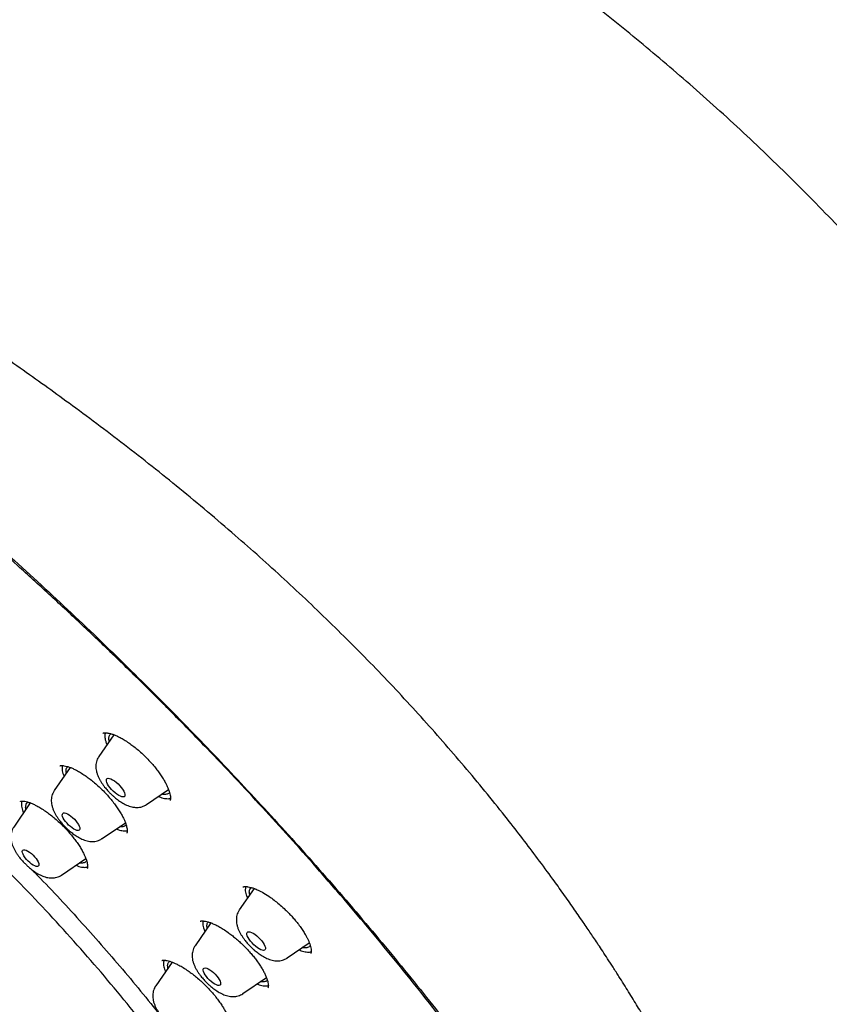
# Model space of a CAD drawing. Header units: millimetres. Extents: x 8 to 1577, y 12 to 2534.
# Tile 44 of 115: x 1345 to 1374, y 890 to 926. Entities that reach past the tile are written whole.
import ezdxf

# ---------------------------------------------------------------- set-up
doc = ezdxf.new("R2010")
doc.units = ezdxf.units.MM

msp = doc.modelspace()

# ---------------------------------------------------------------- linework, layer by layer
at = {"color": 7, "linetype": 'Continuous', "lineweight": 30}
for p, q in [((1348.583, 900.155), (1348.043, 899.367)), ((1347.009, 898.977), (1346.435, 898.139)), ((1349.767, 897.639), (1350.558, 898.178)), ((1345.573, 897.698), (1344.976, 896.827)), ((1348.159, 896.411), (1348.999, 896.984)), ((1346.7, 895.099), (1347.573, 895.694)), ((1353.639, 894.615), (1353.107, 893.839)), ((1353.245, 894.667), (1353.248, 894.67)), ((1352.078, 893.377), (1351.513, 892.552)), ((1354.831, 892.111), (1355.632, 892.657)), ((1350.682, 891.963), (1350.094, 891.104)), ((1350.32, 892.017), (1350.323, 892.02)), ((1353.237, 890.824), (1354.086, 891.403))]:
    msp.add_line(p, q, dxfattribs=at)
at = {"color": 7, "linetype": 'Continuous', "lineweight": 30, "flags": 128}
for points in [[(1348.759, 897.966), (1348.694, 898.007), (1348.629, 898.058), (1348.564, 898.116), (1348.502, 898.179), (1348.446, 898.244), (1348.397, 898.31), (1348.359, 898.374), (1348.332, 898.432), (1348.316, 898.484), (1348.314, 898.526), (1348.325, 898.558), (1348.348, 898.578), (1348.383, 898.586), (1348.427, 898.58), (1348.481, 898.561), (1348.541, 898.531), (1348.605, 898.49), (1348.671, 898.439), (1348.736, 898.381), (1348.798, 898.318), (1348.854, 898.253), (1348.902, 898.187), (1348.941, 898.124), (1348.968, 898.065), (1348.983, 898.013), (1348.985, 897.971), (1348.975, 897.939), (1348.952, 897.919), (1348.917, 897.912), (1348.872, 897.917), (1348.819, 897.936), (1348.759, 897.966)], [(1347.145, 896.755), (1347.082, 896.795), (1347.018, 896.844), (1346.955, 896.901), (1346.896, 896.963), (1346.842, 897.027), (1346.797, 897.09), (1346.761, 897.151), (1346.738, 897.207), (1346.726, 897.255), (1346.728, 897.293), (1346.742, 897.32), (1346.769, 897.335), (1346.807, 897.337), (1346.855, 897.326), (1346.91, 897.303), (1346.97, 897.268), (1347.034, 897.223), (1347.098, 897.169), (1347.16, 897.11), (1347.216, 897.047), (1347.266, 896.982), (1347.307, 896.92), (1347.336, 896.861), (1347.354, 896.809), (1347.359, 896.766), (1347.351, 896.733), (1347.33, 896.712), (1347.297, 896.703), (1347.254, 896.708), (1347.203, 896.725), (1347.145, 896.755)], [(1345.68, 895.456), (1345.619, 895.496), (1345.556, 895.545), (1345.494, 895.601), (1345.437, 895.661), (1345.385, 895.724), (1345.343, 895.786), (1345.31, 895.845), (1345.29, 895.898), (1345.282, 895.942), (1345.288, 895.977), (1345.307, 895.999), (1345.337, 896.009), (1345.378, 896.006), (1345.429, 895.989), (1345.486, 895.961), (1345.547, 895.921), (1345.61, 895.872), (1345.671, 895.816), (1345.729, 895.755), (1345.78, 895.692), (1345.823, 895.63), (1345.855, 895.572), (1345.876, 895.519), (1345.883, 895.474), (1345.877, 895.44), (1345.859, 895.418), (1345.828, 895.408), (1345.787, 895.411), (1345.737, 895.428), (1345.68, 895.456)], [(1353.823, 892.438), (1353.759, 892.479), (1353.693, 892.53), (1353.628, 892.588), (1353.566, 892.65), (1353.51, 892.716), (1353.462, 892.782), (1353.423, 892.845), (1353.396, 892.904), (1353.381, 892.956), (1353.379, 892.998), (1353.389, 893.03), (1353.412, 893.05), (1353.447, 893.057), (1353.492, 893.052), (1353.545, 893.033), (1353.605, 893.003), (1353.669, 892.962), (1353.735, 892.911), (1353.8, 892.853), (1353.862, 892.79), (1353.918, 892.725), (1353.966, 892.659), (1354.005, 892.595), (1354.032, 892.537), (1354.047, 892.485), (1354.05, 892.443), (1354.039, 892.411), (1354.016, 892.391), (1353.981, 892.383), (1353.936, 892.389), (1353.883, 892.407), (1353.823, 892.438)], [(1352.222, 891.167), (1352.16, 891.208), (1352.096, 891.257), (1352.033, 891.314), (1351.973, 891.375), (1351.92, 891.439), (1351.874, 891.503), (1351.839, 891.564), (1351.815, 891.62), (1351.804, 891.667), (1351.805, 891.706), (1351.82, 891.733), (1351.847, 891.748), (1351.885, 891.75), (1351.932, 891.739), (1351.987, 891.715), (1352.048, 891.68), (1352.112, 891.635), (1352.175, 891.582), (1352.237, 891.522), (1352.294, 891.459), (1352.343, 891.395), (1352.384, 891.333), (1352.414, 891.274), (1352.431, 891.222), (1352.436, 891.179), (1352.428, 891.146), (1352.407, 891.125), (1352.375, 891.116), (1352.332, 891.121), (1352.28, 891.138), (1352.222, 891.167)]]:
    msp.add_lwpolyline(points, dxfattribs=at)
at = {"color": 7, "linetype": 'Continuous', "lineweight": 30}
for points, knots in [([(1394.298, 868.051), (1394.344, 868.096), (1394.434, 868.184), (1394.57, 868.324), (1394.688, 868.451), (1394.806, 868.586), (1394.906, 868.707), (1394.998, 868.824), (1395.083, 868.937), (1395.193, 869.093), (1395.32, 869.287), (1395.456, 869.517), (1395.578, 869.747), (1395.686, 869.971), (1395.785, 870.199), (1395.9, 870.497), (1396.019, 870.857), (1396.124, 871.261), (1396.206, 871.658), (1396.269, 872.054), (1396.316, 872.485), (1396.343, 872.883), (1396.354, 873.242), (1396.356, 873.539), (1396.352, 873.813), (1396.343, 874.069), (1396.33, 874.322), (1396.313, 874.577), (1396.292, 874.832), (1396.266, 875.093), (1396.236, 875.361), (1396.2, 875.641), (1396.16, 875.925), (1396.116, 876.204), (1396.072, 876.468), (1396.028, 876.716), (1395.982, 876.96), (1395.932, 877.208), (1395.879, 877.469), (1395.82, 877.747), (1395.755, 878.051), (1395.681, 878.384), (1395.613, 878.684), (1395.557, 878.928), (1395.517, 879.098), (1395.484, 879.236), (1395.459, 879.343), (1395.439, 879.424), (1395.423, 879.494), (1395.401, 879.583), (1395.371, 879.705), (1395.331, 879.868), (1395.283, 880.062), (1395.221, 880.306), (1395.147, 880.596), (1395.061, 880.923), (1394.971, 881.26), (1394.879, 881.601), (1394.783, 881.946), (1394.699, 882.243), (1394.628, 882.491), (1394.57, 882.69), (1394.512, 882.889), (1394.455, 883.084), (1394.401, 883.264), (1394.354, 883.42), (1394.315, 883.55), (1394.283, 883.655), (1394.257, 883.738), (1394.235, 883.81), (1394.209, 883.894), (1394.174, 884.007), (1394.128, 884.157), (1394.071, 884.338), (1394.003, 884.552), (1393.926, 884.793), (1393.842, 885.052), (1393.71, 885.455), (1393.533, 885.986), (1393.309, 886.639), (1393.086, 887.27), (1392.864, 887.884), (1392.641, 888.489), (1392.373, 889.197), (1392.06, 890.003), (1391.698, 890.905), (1391.308, 891.848), (1390.885, 892.839), (1390.422, 893.894), (1389.945, 894.953), (1389.329, 896.285), (1388.802, 897.394), (1388.374, 898.274), (1388.196, 898.638), (1388.026, 898.982), (1387.877, 899.281), (1387.75, 899.535), (1387.644, 899.746), (1387.551, 899.932), (1387.471, 900.091), (1387.403, 900.225), (1387.337, 900.355), (1387.261, 900.503), (1387.167, 900.689), (1387.055, 900.908), (1386.868, 901.269), (1386.606, 901.776), (1386.261, 902.432), (1385.906, 903.098), (1385.537, 903.771), (1385.157, 904.449), (1384.749, 905.16), (1384.311, 905.901), (1383.845, 906.668), (1383.349, 907.461), (1382.821, 908.28), (1382.257, 909.129), (1381.673, 909.98), (1381.068, 910.832), (1380.445, 911.682), (1379.785, 912.553), (1379.092, 913.439), (1378.371, 914.33), (1377.629, 915.219), (1376.866, 916.105), (1376.085, 916.984), (1375.285, 917.855), (1374.438, 918.75), (1373.543, 919.666), (1372.6, 920.598), (1371.647, 921.512), (1370.683, 922.406), (1369.718, 923.273), (1368.754, 924.112), (1367.792, 924.923), (1366.828, 925.714), (1365.79, 926.544), (1364.678, 927.406), (1363.493, 928.297), (1362.31, 929.16), (1361.13, 929.994), (1359.953, 930.809), (1358.772, 931.618), (1357.622, 932.396), (1356.502, 933.144), (1355.418, 933.859), (1354.35, 934.555), (1353.311, 935.223), (1352.312, 935.858), (1351.351, 936.46), (1350.43, 937.03), (1349.547, 937.569), (1348.702, 938.078), (1347.896, 938.557), (1347.128, 939.009), (1346.349, 939.462), (1345.536, 939.927), (1344.667, 940.416), (1343.772, 940.912), (1342.91, 941.381), (1342.087, 941.822), (1341.305, 942.235), (1340.673, 942.564), (1340.205, 942.806), (1339.916, 942.954), (1339.657, 943.086), (1339.43, 943.202), (1339.235, 943.301), (1339.081, 943.378), (1338.964, 943.437), (1338.88, 943.479), (1338.806, 943.517), (1338.722, 943.559), (1338.611, 943.614), (1338.461, 943.689), (1338.273, 943.783), (1338.023, 943.907), (1337.722, 944.056), (1337.385, 944.221), (1337.046, 944.387), (1336.708, 944.55), (1336.063, 944.861), (1335.113, 945.31), (1333.86, 945.887), (1332.947, 946.296), (1332.373, 946.545), (1332.144, 946.644), (1331.932, 946.734), (1331.743, 946.812), (1331.581, 946.88), (1331.444, 946.936), (1331.334, 946.98), (1331.242, 947.018), (1331.152, 947.054), (1331.047, 947.096), (1330.92, 947.146), (1330.771, 947.205), (1330.564, 947.284), (1330.3, 947.385), (1329.975, 947.505), (1329.625, 947.631), (1329.316, 947.739), (1329.067, 947.823), (1328.892, 947.88), (1328.744, 947.928), (1328.619, 947.968), (1328.509, 948.002), (1328.39, 948.039), (1328.254, 948.08), (1328.095, 948.128), (1327.918, 948.179), (1327.718, 948.235), (1327.496, 948.296), (1327.266, 948.356), (1327.041, 948.412), (1326.807, 948.467), (1326.564, 948.522), (1326.313, 948.575), (1326.083, 948.619), (1325.874, 948.657), (1325.678, 948.69), (1325.513, 948.715), (1325.37, 948.735), (1325.241, 948.752), (1325.093, 948.771), (1324.935, 948.788), (1324.766, 948.805), (1324.598, 948.819), (1324.431, 948.831), (1324.261, 948.84), (1324.076, 948.848), (1323.877, 948.853), (1323.681, 948.853), (1323.498, 948.851), (1323.329, 948.845), (1323.163, 948.837), (1322.994, 948.825), (1322.827, 948.811), (1322.676, 948.794), (1322.54, 948.777), (1322.411, 948.759), (1322.284, 948.739), (1322.15, 948.715), (1321.998, 948.686), (1321.83, 948.649), (1321.657, 948.606), (1321.479, 948.557), (1321.302, 948.503), (1321.124, 948.443), (1320.953, 948.379), (1320.781, 948.308), (1320.607, 948.23), (1320.435, 948.146), (1320.21, 948.025), (1319.938, 947.861), (1319.706, 947.696), (1319.559, 947.583), (1319.496, 947.532), (1319.431, 947.479), (1319.363, 947.422), (1319.286, 947.354), (1319.175, 947.254), (1319.034, 947.119), (1318.927, 947.011), (1318.869, 946.952)], [0, 0, 0, 0, 0.00138, 0.002687, 0.004631, 0.006425, 0.008093, 0.009738, 0.01134, 0.012866, 0.016237, 0.019442, 0.022322, 0.0254, 0.028306, 0.031239, 0.036849, 0.04191, 0.046106, 0.051257, 0.056163, 0.061443, 0.065192, 0.068707, 0.071701, 0.074593, 0.077447, 0.0803, 0.083201, 0.086012, 0.089047, 0.092141, 0.095284, 0.09838, 0.10125, 0.103891, 0.106443, 0.109173, 0.111963, 0.114965, 0.118278, 0.121904, 0.125838, 0.128004, 0.129831, 0.131319, 0.13247, 0.133282, 0.133919, 0.134722, 0.136115, 0.137844, 0.139908, 0.142307, 0.145596, 0.149095, 0.152622, 0.156178, 0.159762, 0.163375, 0.16541, 0.167454, 0.169508, 0.17156, 0.173429, 0.175046, 0.176338, 0.177407, 0.17825, 0.178886, 0.179607, 0.18081, 0.18233, 0.184167, 0.186321, 0.188792, 0.191478, 0.194126, 0.200914, 0.207363, 0.213496, 0.219488, 0.225381, 0.231173, 0.240073, 0.248728, 0.257138, 0.267104, 0.277025, 0.28692, 0.296786, 0.31408, 0.317466, 0.320845, 0.324007, 0.32684, 0.328987, 0.330896, 0.332569, 0.334005, 0.335204, 0.33619, 0.337526, 0.339193, 0.341191, 0.343399, 0.348898, 0.354734, 0.360913, 0.366561, 0.372473, 0.378622, 0.384988, 0.391569, 0.398244, 0.405127, 0.41222, 0.419526, 0.42635, 0.433345, 0.440511, 0.447823, 0.455152, 0.462478, 0.469803, 0.477129, 0.484456, 0.491768, 0.499941, 0.5081, 0.516247, 0.524382, 0.532504, 0.540467, 0.548415, 0.556362, 0.564327, 0.574086, 0.58387, 0.593672, 0.603484, 0.613313, 0.623185, 0.633099, 0.642224, 0.651385, 0.660472, 0.669258, 0.677734, 0.685902, 0.693762, 0.701315, 0.70856, 0.715497, 0.722128, 0.728451, 0.735754, 0.743323, 0.751168, 0.75929, 0.76604, 0.772971, 0.780083, 0.782904, 0.785504, 0.787822, 0.789856, 0.791607, 0.793076, 0.793991, 0.794747, 0.795345, 0.795997, 0.796998, 0.798348, 0.800048, 0.802098, 0.80511, 0.808193, 0.811267, 0.814333, 0.81739, 0.828891, 0.840383, 0.852012, 0.854222, 0.856421, 0.858428, 0.860198, 0.86173, 0.863025, 0.86408, 0.864839, 0.865623, 0.866616, 0.867818, 0.869229, 0.87085, 0.873686, 0.876794, 0.880173, 0.883822, 0.885774, 0.887493, 0.888956, 0.890164, 0.891177, 0.892216, 0.893681, 0.895231, 0.896961, 0.898965, 0.901243, 0.903672, 0.905979, 0.908153, 0.910903, 0.913509, 0.915901, 0.918026, 0.920059, 0.922079, 0.923235, 0.924601, 0.926179, 0.92796, 0.929673, 0.93163, 0.933406, 0.93513, 0.937178, 0.939469, 0.941667, 0.943688, 0.945564, 0.947325, 0.94927, 0.951284, 0.952996, 0.954437, 0.955952, 0.957406, 0.958849, 0.96061, 0.962697, 0.964771, 0.966732, 0.969081, 0.971169, 0.973215, 0.975393, 0.977593, 0.979797, 0.982003, 0.986336, 0.990689, 0.991548, 0.992421, 0.993307, 0.994208, 0.995172, 0.996436, 0.998044, 1, 1, 1, 1]), ([(1352.458, 860.841), (1352.727, 860.7), (1353.265, 860.42), (1354.134, 859.988), (1355.065, 859.545), (1356.05, 859.103), (1356.995, 858.705), (1357.9, 858.348), (1358.765, 858.031), (1359.605, 857.748), (1360.419, 857.498), (1361.207, 857.28), (1362.016, 857.082), (1362.841, 856.912), (1363.669, 856.776), (1364.458, 856.682), (1365.21, 856.628), (1365.932, 856.614), (1366.611, 856.639), (1367.246, 856.701), (1367.841, 856.797), (1368.405, 856.928), (1368.956, 857.099), (1369.487, 857.313), (1369.991, 857.573), (1370.453, 857.869), (1370.874, 858.2), (1371.258, 858.569), (1371.598, 858.968), (1371.896, 859.394), (1372.155, 859.844), (1372.379, 860.327), (1372.574, 860.856), (1372.736, 861.435), (1372.86, 862.06), (1372.942, 862.713), (1372.984, 863.392), (1372.986, 864.102), (1372.95, 864.83), (1372.877, 865.572), (1372.771, 866.327), (1372.629, 867.107), (1372.447, 867.935), (1372.221, 868.813), (1371.951, 869.734), (1371.644, 870.67), (1371.302, 871.62), (1370.923, 872.591), (1370.515, 873.566), (1370.079, 874.541), (1369.619, 875.514), (1369.128, 876.503), (1368.589, 877.537), (1368.001, 878.615), (1367.367, 879.727), (1366.706, 880.841), (1366.019, 881.955), (1365.301, 883.078), (1364.566, 884.189), (1363.817, 885.287), (1363.056, 886.37), (1362.27, 887.456), (1361.436, 888.579), (1360.551, 889.736), (1359.625, 890.914), (1358.684, 892.08), (1357.729, 893.232), (1356.753, 894.381), (1355.775, 895.504), (1354.796, 896.6), (1353.82, 897.67), (1352.828, 898.732), (1351.792, 899.817), (1350.712, 900.922), (1349.598, 902.034), (1348.482, 903.12), (1347.368, 904.181), (1346.244, 905.225), (1345.133, 906.233), (1344.035, 907.205), (1342.953, 908.141), (1341.867, 909.058), (1340.747, 909.983), (1339.591, 910.912), (1338.415, 911.832), (1337.252, 912.716), (1336.103, 913.566), (1334.958, 914.388), (1333.839, 915.167), (1332.746, 915.905), (1331.681, 916.602), (1330.623, 917.272), (1329.544, 917.932), (1328.444, 918.579), (1327.339, 919.204), (1326.259, 919.787), (1325.205, 920.329), (1324.168, 920.837), (1323.167, 921.3), (1322.202, 921.72), (1321.273, 922.099), (1320.364, 922.445), (1319.447, 922.767), (1318.528, 923.06), (1317.617, 923.319), (1316.742, 923.534), (1315.902, 923.709), (1315.089, 923.844), (1314.32, 923.939), (1313.592, 923.994), (1312.905, 924.013), (1312.245, 923.997), (1311.595, 923.943), (1310.959, 923.85), (1310.346, 923.712), (1309.774, 923.537), (1309.243, 923.323), (1308.747, 923.072), (1308.295, 922.787), (1307.886, 922.471), (1307.518, 922.127), (1307.183, 921.75), (1306.901, 921.367), (1306.666, 920.984), (1306.452, 920.574), (1306.25, 920.101), (1306.069, 919.557), (1305.929, 918.994), (1305.827, 918.415), (1305.759, 917.822), (1305.725, 917.207), (1305.722, 916.571), (1305.751, 915.916), (1305.808, 915.269), (1305.888, 914.635), (1305.997, 913.96), (1306.145, 913.205), (1306.342, 912.365), (1306.571, 911.521), (1306.828, 910.674), (1307.11, 909.827), (1307.422, 908.969), (1307.761, 908.099), (1308.127, 907.22), (1308.542, 906.277), (1309.013, 905.269), (1309.54, 904.204), (1310.097, 903.132), (1310.683, 902.057), (1311.302, 900.968), (1311.943, 899.886), (1312.602, 898.814), (1313.276, 897.753), (1313.978, 896.683), (1314.729, 895.575), (1315.53, 894.429), (1316.375, 893.257), (1317.239, 892.093), (1318.121, 890.939), (1319.027, 889.784), (1319.94, 888.651), (1320.858, 887.541), (1321.778, 886.454), (1322.717, 885.371), (1323.701, 884.261), (1324.733, 883.126), (1325.801, 881.979), (1326.875, 880.854), (1327.952, 879.751), (1329.043, 878.661), (1330.126, 877.604), (1331.199, 876.58), (1332.261, 875.59), (1333.331, 874.615), (1334.337, 873.719), (1335.278, 872.898), (1336.233, 872.081), (1337.273, 871.21), (1338.396, 870.293), (1339.351, 869.531), (1339.931, 869.082), (1340.137, 868.923)], [0, 0, 0, 0, 0.004427, 0.008853, 0.014514, 0.020176, 0.025836, 0.031112, 0.036388, 0.041664, 0.046816, 0.051969, 0.057122, 0.063103, 0.069085, 0.074885, 0.080688, 0.086491, 0.092291, 0.097778, 0.103267, 0.108756, 0.114243, 0.120224, 0.126206, 0.132006, 0.137809, 0.143612, 0.149412, 0.154899, 0.160388, 0.165877, 0.171364, 0.177345, 0.183327, 0.189127, 0.19493, 0.200734, 0.206533, 0.21202, 0.217509, 0.222998, 0.228485, 0.234467, 0.240448, 0.246248, 0.252051, 0.257855, 0.263655, 0.269141, 0.27463, 0.28012, 0.285606, 0.291588, 0.297569, 0.303369, 0.309172, 0.314976, 0.320776, 0.326262, 0.331751, 0.337241, 0.342727, 0.348709, 0.35469, 0.36049, 0.366294, 0.372097, 0.377897, 0.383383, 0.388872, 0.394362, 0.399848, 0.40583, 0.411812, 0.417611, 0.423415, 0.429218, 0.435018, 0.440504, 0.445993, 0.451483, 0.456969, 0.462951, 0.468933, 0.474732, 0.480536, 0.486339, 0.492139, 0.497625, 0.503115, 0.508604, 0.51409, 0.520072, 0.526054, 0.531854, 0.537657, 0.54346, 0.54926, 0.554746, 0.560236, 0.565725, 0.571211, 0.577193, 0.583175, 0.588975, 0.594778, 0.600581, 0.606381, 0.611867, 0.617357, 0.622846, 0.628332, 0.634314, 0.640296, 0.646096, 0.651899, 0.657702, 0.663502, 0.668989, 0.674478, 0.679967, 0.685454, 0.68988, 0.694307, 0.699967, 0.705629, 0.71129, 0.716565, 0.721842, 0.727117, 0.73227, 0.737423, 0.742575, 0.747002, 0.751428, 0.757089, 0.762751, 0.768411, 0.773687, 0.778964, 0.784239, 0.789391, 0.794545, 0.799697, 0.805678, 0.81166, 0.81746, 0.823263, 0.829066, 0.834866, 0.840353, 0.845842, 0.851331, 0.856818, 0.862799, 0.868781, 0.874581, 0.880384, 0.886188, 0.891987, 0.897474, 0.902963, 0.908452, 0.913939, 0.919921, 0.925902, 0.931702, 0.937505, 0.943309, 0.949109, 0.954595, 0.960084, 0.965574, 0.97106, 0.975486, 0.979913, 0.985574, 0.991236, 0.996896, 1, 1, 1, 1]), ([(1378.098, 854.065), (1378.182, 854.136), (1378.356, 854.283), (1378.531, 854.473), (1378.654, 854.622), (1378.728, 854.718), (1378.794, 854.809), (1378.85, 854.892), (1378.898, 854.966), (1378.937, 855.03), (1378.969, 855.085), (1378.999, 855.138), (1379.032, 855.198), (1379.07, 855.27), (1379.115, 855.362), (1379.167, 855.475), (1379.222, 855.604), (1379.273, 855.735), (1379.317, 855.858), (1379.354, 855.972), (1379.387, 856.079), (1379.416, 856.185), (1379.445, 856.297), (1379.474, 856.421), (1379.504, 856.562), (1379.534, 856.723), (1379.562, 856.902), (1379.587, 857.091), (1379.607, 857.28), (1379.621, 857.461), (1379.632, 857.641), (1379.64, 857.818), (1379.644, 857.993), (1379.645, 858.157), (1379.643, 858.312), (1379.64, 858.469), (1379.634, 858.636), (1379.625, 858.825), (1379.612, 859.037), (1379.594, 859.269), (1379.571, 859.511), (1379.537, 859.815), (1379.491, 860.173), (1379.429, 860.587), (1379.36, 860.995), (1379.284, 861.404), (1379.2, 861.818), (1379.112, 862.238), (1379.013, 862.69), (1378.902, 863.179), (1378.778, 863.698), (1378.651, 864.213), (1378.522, 864.714), (1378.395, 865.195), (1378.27, 865.653), (1378.142, 866.108), (1378.006, 866.581), (1377.858, 867.082), (1377.702, 867.595), (1377.453, 868.394), (1377.098, 869.486), (1376.615, 870.888), (1376.099, 872.308), (1375.55, 873.748), (1374.968, 875.205), (1374.354, 876.681), (1373.726, 878.133), (1373.086, 879.558), (1372.437, 880.957), (1371.759, 882.369), (1371.055, 883.795), (1370.322, 885.235), (1369.709, 886.408), (1369.222, 887.313), (1368.876, 887.943), (1368.52, 888.576), (1368.152, 889.216), (1367.801, 889.811), (1367.465, 890.369), (1367.141, 890.896), (1366.844, 891.368), (1366.591, 891.766), (1366.395, 892.068), (1366.218, 892.339), (1366.059, 892.58), (1365.916, 892.795), (1365.783, 892.994), (1365.646, 893.196), (1365.493, 893.42), (1365.328, 893.661), (1365.152, 893.914), (1364.973, 894.169), (1364.788, 894.431), (1364.601, 894.692), (1364.297, 895.112), (1363.875, 895.685), (1363.327, 896.406), (1362.725, 897.179), (1362.057, 898.012), (1361.314, 898.907), (1360.55, 899.799), (1359.764, 900.685), (1358.96, 901.563), (1358.139, 902.43), (1357.304, 903.283), (1356.457, 904.122), (1355.598, 904.949), (1354.727, 905.762), (1353.846, 906.56), (1352.924, 907.372), (1351.962, 908.194), (1350.963, 909.021), (1349.963, 909.824), (1348.964, 910.605), (1347.965, 911.364), (1347.008, 912.073), (1346.088, 912.739), (1345.197, 913.371), (1344.394, 913.93), (1343.675, 914.426), (1343.174, 914.769), (1342.793, 915.029), (1342.541, 915.2), (1342.305, 915.36), (1342.11, 915.492), (1341.963, 915.591), (1341.858, 915.662), (1341.764, 915.724), (1341.662, 915.794), (1341.531, 915.881), (1341.374, 915.986), (1341.2, 916.102), (1341.017, 916.224), (1340.742, 916.408), (1340.369, 916.654), (1339.9, 916.963), (1339.309, 917.35), (1338.616, 917.8), (1337.828, 918.307), (1337.192, 918.711), (1336.695, 919.025), (1336.332, 919.253), (1335.973, 919.478), (1335.622, 919.697), (1335.283, 919.907), (1334.955, 920.109), (1334.635, 920.306), (1334.334, 920.49), (1334.034, 920.673), (1333.721, 920.863), (1333.363, 921.079), (1332.962, 921.321), (1332.519, 921.585), (1332.037, 921.871), (1331.515, 922.179), (1330.952, 922.508), (1330.564, 922.733), (1330.363, 922.85)], [0, 0, 0, 0, 0.006988, 0.014481, 0.01748, 0.020422, 0.023064, 0.025391, 0.027443, 0.029173, 0.030579, 0.031833, 0.033369, 0.03521, 0.037355, 0.040242, 0.043485, 0.046568, 0.049374, 0.051901, 0.054151, 0.056445, 0.058704, 0.061289, 0.064199, 0.067492, 0.07112, 0.074977, 0.078648, 0.082085, 0.08529, 0.08877, 0.091937, 0.094886, 0.097648, 0.100305, 0.103213, 0.106501, 0.110167, 0.114211, 0.118354, 0.122397, 0.129366, 0.136014, 0.142461, 0.148902, 0.15534, 0.161801, 0.168383, 0.176229, 0.184197, 0.191967, 0.19949, 0.206659, 0.213387, 0.219732, 0.226636, 0.234064, 0.2415, 0.248777, 0.268349, 0.287888, 0.307426, 0.326963, 0.3465, 0.366036, 0.385572, 0.403476, 0.421384, 0.439304, 0.457225, 0.475146, 0.493061, 0.500719, 0.508375, 0.516029, 0.523681, 0.531379, 0.537301, 0.543517, 0.550029, 0.553908, 0.55744, 0.560591, 0.563361, 0.565804, 0.568067, 0.570251, 0.572792, 0.575821, 0.578541, 0.581538, 0.584568, 0.587553, 0.590491, 0.59897, 0.607106, 0.615114, 0.625323, 0.635502, 0.645697, 0.655905, 0.666119, 0.676293, 0.686444, 0.696588, 0.706734, 0.716922, 0.727136, 0.737352, 0.748775, 0.760164, 0.771542, 0.78292, 0.794301, 0.805686, 0.815709, 0.825888, 0.836348, 0.843445, 0.850756, 0.853687, 0.85665, 0.859514, 0.861878, 0.863429, 0.864622, 0.865523, 0.866676, 0.868198, 0.870051, 0.872138, 0.874265, 0.876429, 0.881728, 0.887236, 0.892804, 0.902388, 0.911511, 0.920467, 0.924741, 0.929016, 0.933275, 0.937419, 0.941426, 0.945298, 0.949033, 0.95279, 0.955976, 0.959693, 0.963941, 0.968719, 0.974028, 0.979756, 0.985995, 0.992743, 1, 1, 1, 1]), ([(1330.318, 917.667), (1330.431, 917.596), (1330.645, 917.464), (1330.946, 917.274), (1331.207, 917.108), (1331.427, 916.966), (1331.612, 916.847), (1331.776, 916.74), (1332.029, 916.575), (1332.381, 916.343), (1332.951, 915.962), (1333.646, 915.489), (1334.514, 914.884), (1335.437, 914.224), (1336.415, 913.506), (1337.419, 912.751), (1338.448, 911.957), (1339.5, 911.124), (1340.553, 910.271), (1341.603, 909.398), (1342.673, 908.489), (1343.761, 907.542), (1344.865, 906.558), (1345.964, 905.556), (1347.057, 904.539), (1348.141, 903.506), (1349.196, 902.479), (1350.221, 901.461), (1351.215, 900.452), (1352.199, 899.435), (1353.17, 898.409), (1354.147, 897.354), (1355.13, 896.272), (1356.114, 895.163), (1357.081, 894.049), (1358.03, 892.931), (1358.959, 891.811), (1359.849, 890.712), (1360.701, 889.634), (1361.516, 888.58), (1362.31, 887.527), (1363.082, 886.477), (1363.846, 885.411), (1364.6, 884.328), (1365.341, 883.231), (1366.053, 882.142), (1366.736, 881.061), (1367.389, 879.99), (1367.986, 878.973), (1368.53, 878.009), (1369.025, 877.097), (1369.389, 876.397), (1369.638, 875.903), (1369.781, 875.616), (1369.915, 875.344), (1370.025, 875.116), (1370.122, 874.913), (1370.215, 874.716), (1370.327, 874.477), (1370.455, 874.198), (1370.6, 873.878), (1370.699, 873.654), (1370.751, 873.534)], [0, 0, 0, 0, 0.007184, 0.013512, 0.018985, 0.023599, 0.027355, 0.030607, 0.033897, 0.043173, 0.052607, 0.069452, 0.086298, 0.106352, 0.126407, 0.146462, 0.167949, 0.189437, 0.210924, 0.232412, 0.253884, 0.276669, 0.299463, 0.322257, 0.34505, 0.367847, 0.390647, 0.412131, 0.433615, 0.455098, 0.476582, 0.498061, 0.520846, 0.543643, 0.56644, 0.589237, 0.612033, 0.634824, 0.656306, 0.677788, 0.69927, 0.720752, 0.742231, 0.765012, 0.787806, 0.8106, 0.833394, 0.856187, 0.878968, 0.899011, 0.919054, 0.939097, 0.945712, 0.952281, 0.958472, 0.964237, 0.967807, 0.972331, 0.97781, 0.984246, 0.991641, 1, 1, 1, 1]), ([(1348.7, 872.367), (1348.721, 872.359), (1349.391, 872.074), (1350.569, 871.759), (1352.187, 871.456), (1353.576, 871.467), (1354.737, 871.753), (1355.644, 872.319), (1356.286, 873.154), (1356.653, 874.246), (1356.737, 875.577), (1356.54, 877.127), (1356.062, 878.871), (1355.312, 880.783), (1354.302, 882.831), (1353.047, 884.986), (1351.566, 887.212), (1349.884, 889.475), (1348.026, 891.739), (1346.021, 893.971), (1343.9, 896.133), (1341.697, 898.194), (1339.446, 900.119), (1337.183, 901.881), (1334.941, 903.45), (1332.758, 904.803), (1330.665, 905.919), (1328.697, 906.779), (1326.884, 907.371), (1325.254, 907.686), (1323.833, 907.718), (1322.643, 907.466), (1321.702, 906.936), (1321.025, 906.134), (1320.623, 905.075), (1320.502, 903.773), (1320.663, 902.25), (1321.106, 900.529), (1321.821, 898.638), (1322.8, 896.605), (1324.021, 894.462), (1325.487, 892.244), (1326.614, 890.656), (1327.292, 889.824), (1327.357, 889.744)], [0, 0, 0, 0, 0.0007925, 0.0257072, 0.0506219, 0.0755366, 0.1004513, 0.1253661, 0.1502808, 0.1751955, 0.2001102, 0.2250249, 0.2499397, 0.2748544, 0.2997691, 0.3246838, 0.3495985, 0.3745133, 0.399428, 0.4243427, 0.4492574, 0.4741721, 0.4990868, 0.5240016, 0.5489163, 0.573831, 0.5987457, 0.6236604, 0.6485752, 0.6734899, 0.6984046, 0.7233193, 0.748234, 0.7731488, 0.7980635, 0.8229782, 0.8478929, 0.8728076, 0.8977224, 0.9226371, 0.9475518, 0.9724665, 0.9973812, 1, 1, 1, 1]), ([(1348.192, 900.208), (1348.198, 900.212), (1348.209, 900.218), (1348.234, 900.221), (1348.261, 900.223), (1348.293, 900.223), (1348.327, 900.221), (1348.38, 900.214), (1348.461, 900.197), (1348.571, 900.162), (1348.687, 900.114), (1348.814, 900.052), (1348.96, 899.969), (1349.116, 899.868), (1349.275, 899.753), (1349.43, 899.63), (1349.588, 899.492), (1349.742, 899.345), (1349.887, 899.195), (1350.02, 899.043), (1350.14, 898.893), (1350.248, 898.746), (1350.342, 898.605), (1350.422, 898.471), (1350.487, 898.348), (1350.541, 898.229), (1350.582, 898.118), (1350.61, 898.018), (1350.622, 897.948), (1350.626, 897.9), (1350.627, 897.863), (1350.625, 897.832), (1350.621, 897.807), (1350.614, 897.795), (1350.611, 897.789)], [0, 0, 0, 0, 0.04257, 0.07649, 0.101438, 0.11752, 0.132126, 0.14794, 0.183165, 0.217885, 0.248828, 0.27946, 0.314891, 0.355193, 0.388652, 0.42489, 0.462546, 0.499601, 0.535987, 0.571529, 0.606259, 0.640198, 0.673358, 0.705693, 0.736315, 0.764944, 0.799856, 0.830993, 0.860798, 0.878998, 0.897867, 0.923529, 0.957676, 1, 1, 1, 1]), ([(1348.271, 900.223), (1348.264, 900.183), (1348.249, 900.099), (1348.274, 899.951), (1348.32, 899.838), (1348.337, 899.797)], [0, 0, 0, 0, 0.3598472, 0.7640103, 1, 1, 1, 1]), ([(1348.419, 899.916), (1348.414, 899.939), (1348.398, 900.015), (1348.413, 900.113), (1348.454, 900.165), (1348.475, 900.191)], [0, 0, 0, 0, 0.1780233, 0.5968469, 1, 1, 1, 1]), ([(1346.633, 899.03), (1346.639, 899.034), (1346.648, 899.039), (1346.67, 899.041), (1346.695, 899.043), (1346.726, 899.043), (1346.76, 899.041), (1346.812, 899.034), (1346.893, 899.017), (1347.001, 898.982), (1347.116, 898.934), (1347.241, 898.873), (1347.386, 898.79), (1347.54, 898.69), (1347.699, 898.576), (1347.854, 898.452), (1348.013, 898.314), (1348.169, 898.166), (1348.316, 898.014), (1348.452, 897.859), (1348.575, 897.707), (1348.685, 897.557), (1348.782, 897.413), (1348.863, 897.277), (1348.928, 897.154), (1348.982, 897.036), (1349.021, 896.929), (1349.048, 896.833), (1349.06, 896.767), (1349.065, 896.72), (1349.066, 896.681), (1349.064, 896.65), (1349.062, 896.625), (1349.056, 896.615), (1349.053, 896.609)], [0, 0, 0, 0, 0.041729, 0.075152, 0.099919, 0.116098, 0.130803, 0.146686, 0.181935, 0.216551, 0.247241, 0.277583, 0.312796, 0.352978, 0.386415, 0.422691, 0.460485, 0.497847, 0.534679, 0.570748, 0.60608, 0.640689, 0.674571, 0.707643, 0.738587, 0.766978, 0.800899, 0.830384, 0.858774, 0.876591, 0.895436, 0.921522, 0.956501, 1, 1, 1, 1]), ([(1346.728, 899.042), (1346.722, 899.007), (1346.708, 898.927), (1346.732, 898.792), (1346.775, 898.688), (1346.789, 898.654)], [0, 0, 0, 0, 0.34593, 0.791378, 1, 1, 1, 1]), ([(1348.044, 899.364), (1348.032, 899.348), (1348.002, 899.304), (1347.969, 899.224), (1347.944, 899.13), (1347.934, 899.033), (1347.938, 898.937), (1347.955, 898.835), (1347.985, 898.732), (1348.026, 898.63), (1348.075, 898.534), (1348.128, 898.445), (1348.187, 898.357), (1348.246, 898.277), (1348.304, 898.207), (1348.358, 898.145), (1348.406, 898.093), (1348.438, 898.06), (1348.45, 898.049)], [0, 0, 0, 0, 0.039649, 0.104671, 0.172382, 0.236025, 0.303286, 0.376276, 0.456171, 0.537254, 0.610944, 0.680771, 0.747028, 0.818392, 0.870571, 0.915454, 0.970847, 1, 1, 1, 1]), ([(1346.873, 898.778), (1346.87, 898.792), (1346.856, 898.859), (1346.868, 898.94), (1346.904, 898.987), (1346.918, 899.006)], [0, 0, 0, 0, 0.127833, 0.634541, 1, 1, 1, 1]), ([(1346.436, 898.136), (1346.424, 898.12), (1346.394, 898.076), (1346.361, 897.996), (1346.336, 897.901), (1346.327, 897.805), (1346.33, 897.709), (1346.347, 897.607), (1346.377, 897.504), (1346.418, 897.402), (1346.467, 897.306), (1346.52, 897.217), (1346.579, 897.129), (1346.639, 897.049), (1346.696, 896.979), (1346.75, 896.917), (1346.798, 896.865), (1346.831, 896.832), (1346.842, 896.821)], [0, 0, 0, 0, 0.0396077, 0.1046329, 0.1723463, 0.235992, 0.3032563, 0.3762491, 0.4561475, 0.5372341, 0.6109277, 0.6807579, 0.7470168, 0.8183847, 0.8705654, 0.9154507, 0.9708458, 1, 1, 1, 1]), ([(1348.45, 898.049), (1348.481, 898.019), (1348.524, 897.976), (1348.591, 897.917), (1348.649, 897.868), (1348.719, 897.813), (1348.794, 897.76), (1348.872, 897.709), (1348.955, 897.662), (1349.041, 897.619), (1349.132, 897.582), (1349.226, 897.554), (1349.321, 897.537), (1349.415, 897.531), (1349.508, 897.538), (1349.598, 897.557), (1349.683, 897.59), (1349.74, 897.619), (1349.766, 897.639), (1349.767, 897.639)], [0, 0, 0, 0, 0.0789457, 0.1111908, 0.1645407, 0.2196286, 0.278719, 0.3405896, 0.4051296, 0.472443, 0.5426434, 0.6146673, 0.6844861, 0.7505149, 0.8136883, 0.875376, 0.9365167, 0.9976515, 1, 1, 1, 1]), ([(1350.592, 898.077), (1350.588, 898.068), (1350.565, 898.03), (1350.483, 898.005), (1350.392, 897.992), (1350.325, 898.01), (1350.315, 898.012)], [0, 0, 0, 0, 0.110287, 0.515495, 0.920702, 1, 1, 1, 1]), ([(1345.213, 897.753), (1345.218, 897.756), (1345.225, 897.76), (1345.245, 897.762), (1345.269, 897.763), (1345.3, 897.763), (1345.333, 897.76), (1345.385, 897.753), (1345.466, 897.736), (1345.574, 897.7), (1345.688, 897.652), (1345.812, 897.59), (1345.957, 897.507), (1346.111, 897.407), (1346.269, 897.292), (1346.424, 897.168), (1346.583, 897.03), (1346.739, 896.881), (1346.886, 896.728), (1347.023, 896.573), (1347.147, 896.419), (1347.259, 896.268), (1347.356, 896.122), (1347.438, 895.985), (1347.503, 895.862), (1347.556, 895.746), (1347.595, 895.641), (1347.621, 895.549), (1347.632, 895.486), (1347.637, 895.441), (1347.639, 895.402), (1347.637, 895.373), (1347.636, 895.349), (1347.631, 895.341), (1347.628, 895.336)], [0, 0, 0, 0, 0.041136, 0.074266, 0.099046, 0.115543, 0.130572, 0.146678, 0.182071, 0.216678, 0.24736, 0.277695, 0.312899, 0.35307, 0.386496, 0.422759, 0.460572, 0.49803, 0.535039, 0.57136, 0.607022, 0.642037, 0.676401, 0.710012, 0.74127, 0.769658, 0.803081, 0.831514, 0.858952, 0.8765, 0.895288, 0.921393, 0.956426, 1, 1, 1, 1]), ([(1345.272, 897.763), (1345.272, 897.762), (1345.251, 897.729), (1345.254, 897.622), (1345.272, 897.481), (1345.315, 897.376), (1345.329, 897.342)], [0, 0, 0, 0, 0.003004, 0.406917, 0.810831, 1, 1, 1, 1]), ([(1345.414, 897.466), (1345.411, 897.479), (1345.397, 897.547), (1345.417, 897.633), (1345.446, 897.707), (1345.484, 897.724), (1345.489, 897.726)], [0, 0, 0, 0, 0.104813, 0.520271, 0.935729, 1, 1, 1, 1]), ([(1350.197, 897.932), (1350.221, 897.921), (1350.319, 897.877), (1350.458, 897.852), (1350.578, 897.843), (1350.62, 897.864), (1350.626, 897.867)], [0, 0, 0, 0, 0.134132, 0.532518, 0.930903, 1, 1, 1, 1]), ([(1344.976, 896.824), (1344.965, 896.808), (1344.935, 896.764), (1344.902, 896.683), (1344.877, 896.589), (1344.867, 896.493), (1344.871, 896.396), (1344.887, 896.295), (1344.918, 896.192), (1344.959, 896.09), (1345.008, 895.994), (1345.061, 895.905), (1345.12, 895.817), (1345.179, 895.737), (1345.237, 895.667), (1345.291, 895.605), (1345.339, 895.553), (1345.371, 895.52), (1345.383, 895.509)], [0, 0, 0, 0, 0.039608, 0.104633, 0.172346, 0.235992, 0.303256, 0.376249, 0.456147, 0.537234, 0.610928, 0.680758, 0.747017, 0.818385, 0.870565, 0.915451, 0.970846, 1, 1, 1, 1]), ([(1346.842, 896.821), (1346.873, 896.791), (1346.917, 896.748), (1346.984, 896.689), (1347.042, 896.64), (1347.112, 896.585), (1347.186, 896.532), (1347.265, 896.481), (1347.347, 896.434), (1347.434, 896.391), (1347.525, 896.354), (1347.618, 896.326), (1347.714, 896.309), (1347.808, 896.303), (1347.9, 896.31), (1347.99, 896.329), (1348.076, 896.362), (1348.133, 896.39), (1348.158, 896.411), (1348.159, 896.411)], [0, 0, 0, 0, 0.078947, 0.111192, 0.164542, 0.219631, 0.278722, 0.340593, 0.405134, 0.472448, 0.542649, 0.614674, 0.684493, 0.750523, 0.813697, 0.875385, 0.936527, 0.997662, 1, 1, 1, 1]), ([(1348.675, 896.762), (1348.694, 896.754), (1348.786, 896.713), (1348.924, 896.685), (1349.019, 896.693), (1349.065, 896.697)], [0, 0, 0, 0, 0.119907, 0.565308, 1, 1, 1, 1]), ([(1349.031, 896.89), (1349.003, 896.873), (1348.945, 896.839), (1348.86, 896.83), (1348.801, 896.844), (1348.796, 896.845)], [0, 0, 0, 0, 0.464605, 0.96226, 1, 1, 1, 1]), ([(1345.383, 895.509), (1345.414, 895.478), (1345.457, 895.436), (1345.524, 895.376), (1345.582, 895.328), (1345.652, 895.273), (1345.727, 895.22), (1345.805, 895.169), (1345.888, 895.121), (1345.974, 895.079), (1346.065, 895.042), (1346.159, 895.014), (1346.254, 894.997), (1346.348, 894.991), (1346.441, 894.998), (1346.531, 895.017), (1346.616, 895.05), (1346.673, 895.078), (1346.699, 895.098), (1346.7, 895.099)], [0, 0, 0, 0, 0.078947, 0.111192, 0.164542, 0.219631, 0.278722, 0.340593, 0.405134, 0.472448, 0.542649, 0.614674, 0.684493, 0.750523, 0.813697, 0.875385, 0.936527, 0.997662, 1, 1, 1, 1]), ([(1347.601, 895.616), (1347.594, 895.604), (1347.57, 895.56), (1347.485, 895.531), (1347.4, 895.518), (1347.341, 895.532), (1347.337, 895.533)], [0, 0, 0, 0, 0.16429, 0.56688, 0.96947, 1, 1, 1, 1]), ([(1345.631, 895.29), (1345.664, 895.257), (1345.976, 894.942), (1346.55, 894.334), (1347.353, 893.466), (1348.136, 892.588), (1348.902, 891.7), (1349.645, 890.806), (1350.364, 889.912), (1351.056, 889.019), (1351.722, 888.127), (1352.361, 887.236), (1352.972, 886.352), (1353.55, 885.476), (1354.096, 884.61), (1354.609, 883.753), (1355.089, 882.909), (1355.532, 882.081), (1355.936, 881.272), (1356.3, 880.485), (1356.625, 879.718), (1356.91, 878.972), (1357.155, 878.248), (1357.36, 877.549), (1357.523, 876.877), (1357.646, 876.235), (1357.728, 875.621), (1357.769, 875.037), (1357.769, 874.484), (1357.728, 873.966), (1357.646, 873.482), (1357.523, 873.033), (1357.359, 872.619), (1357.153, 872.244), (1356.907, 871.91), (1356.621, 871.617), (1356.294, 871.364), (1355.927, 871.152), (1355.52, 870.982), (1355.076, 870.853), (1354.596, 870.765), (1354.083, 870.719), (1353.537, 870.714), (1352.957, 870.751), (1352.347, 870.828), (1351.709, 870.946), (1351.044, 871.104), (1350.349, 871.306), (1349.792, 871.487), (1349.459, 871.614), (1349.376, 871.646)], [0, 0, 0, 0, 0.0025366, 0.0239573, 0.0453708, 0.0668249, 0.0883691, 0.1100524, 0.13155, 0.1530377, 0.1745614, 0.196167, 0.2177652, 0.2392864, 0.2607766, 0.2822816, 0.3039579, 0.3254999, 0.3469563, 0.3683766, 0.389791, 0.4112453, 0.4327893, 0.4544717, 0.4759708, 0.4974589, 0.5189821, 0.5405863, 0.5621861, 0.5837079, 0.6051975, 0.6267009, 0.6483785, 0.6699208, 0.6913768, 0.712796, 0.7342113, 0.7556659, 0.7772095, 0.798891, 0.8203902, 0.8418783, 0.8634012, 0.885005, 0.9066043, 0.9281256, 0.949615, 0.9711186, 0.9927969, 1, 1, 1, 1]), ([(1347.215, 895.45), (1347.235, 895.442), (1347.327, 895.401), (1347.462, 895.378), (1347.585, 895.37), (1347.629, 895.394), (1347.638, 895.399)], [0, 0, 0, 0, 0.106315, 0.50123, 0.896145, 1, 1, 1, 1]), ([(1353.246, 894.669), (1353.252, 894.673), (1353.262, 894.679), (1353.287, 894.683), (1353.315, 894.684), (1353.349, 894.684), (1353.386, 894.681), (1353.443, 894.673), (1353.531, 894.653), (1353.65, 894.614), (1353.803, 894.549), (1353.998, 894.447), (1354.21, 894.31), (1354.409, 894.163), (1354.588, 894.015), (1354.754, 893.864), (1354.902, 893.717), (1355.026, 893.583), (1355.139, 893.452), (1355.249, 893.313), (1355.352, 893.171), (1355.445, 893.028), (1355.514, 892.908), (1355.569, 892.803), (1355.613, 892.708), (1355.651, 892.61), (1355.682, 892.514), (1355.7, 892.418), (1355.704, 892.345), (1355.699, 892.297), (1355.69, 892.282), (1355.685, 892.274)], [0, 0, 0, 0, 0.041822, 0.075742, 0.101467, 0.119003, 0.134713, 0.151314, 0.186764, 0.222301, 0.257312, 0.309667, 0.365719, 0.40526, 0.446558, 0.489636, 0.522897, 0.55513, 0.585965, 0.615258, 0.651916, 0.685892, 0.717212, 0.740295, 0.766374, 0.795542, 0.827767, 0.862993, 0.903164, 0.948894, 1, 1, 1, 1]), ([(1353.334, 894.684), (1353.328, 894.647), (1353.313, 894.566), (1353.338, 894.422), (1353.385, 894.31), (1353.402, 894.268)], [0, 0, 0, 0, 0.339124, 0.756371, 1, 1, 1, 1]), ([(1353.483, 894.388), (1353.478, 894.41), (1353.462, 894.487), (1353.475, 894.58), (1353.514, 894.629), (1353.532, 894.651)], [0, 0, 0, 0, 0.188527, 0.632063, 1, 1, 1, 1]), ([(1353.108, 893.836), (1353.096, 893.819), (1353.066, 893.776), (1353.033, 893.695), (1353.008, 893.601), (1352.999, 893.505), (1353.002, 893.408), (1353.019, 893.307), (1353.049, 893.203), (1353.09, 893.102), (1353.139, 893.006), (1353.192, 892.917), (1353.251, 892.829), (1353.311, 892.749), (1353.368, 892.679), (1353.422, 892.617), (1353.47, 892.565), (1353.503, 892.532), (1353.514, 892.521)], [0, 0, 0, 0, 0.039479, 0.104513, 0.172235, 0.235889, 0.303163, 0.376165, 0.456074, 0.537172, 0.610875, 0.680715, 0.746983, 0.81836, 0.870548, 0.915439, 0.970842, 1, 1, 1, 1]), ([(1351.7, 893.432), (1351.705, 893.435), (1351.714, 893.441), (1351.738, 893.444), (1351.769, 893.446), (1351.807, 893.444), (1351.848, 893.44), (1351.903, 893.431), (1351.984, 893.411), (1352.095, 893.373), (1352.225, 893.318), (1352.372, 893.244), (1352.533, 893.148), (1352.689, 893.042), (1352.837, 892.932), (1352.973, 892.822), (1353.111, 892.702), (1353.248, 892.573), (1353.381, 892.438), (1353.504, 892.303), (1353.615, 892.172), (1353.722, 892.034), (1353.822, 891.894), (1353.91, 891.755), (1353.983, 891.629), (1354.044, 891.506), (1354.097, 891.383), (1354.133, 891.271), (1354.153, 891.171), (1354.157, 891.101), (1354.152, 891.056), (1354.144, 891.042), (1354.14, 891.035)], [0, 0, 0, 0, 0.041634, 0.076294, 0.103702, 0.123787, 0.141086, 0.157548, 0.18852, 0.220995, 0.255751, 0.292691, 0.331097, 0.370774, 0.401396, 0.432759, 0.464864, 0.497706, 0.531067, 0.563293, 0.594033, 0.623103, 0.659254, 0.692487, 0.722834, 0.753111, 0.788856, 0.830034, 0.864518, 0.904091, 0.949329, 1, 1, 1, 1]), ([(1351.805, 893.444), (1351.8, 893.42), (1351.785, 893.353), (1351.805, 893.225), (1351.849, 893.111), (1351.866, 893.067)], [0, 0, 0, 0, 0.250062, 0.710269, 1, 1, 1, 1]), ([(1351.951, 893.192), (1351.948, 893.213), (1351.935, 893.286), (1351.946, 893.357), (1351.976, 893.391), (1351.983, 893.4)], [0, 0, 0, 0, 0.22917, 0.805145, 1, 1, 1, 1]), ([(1351.513, 892.549), (1351.502, 892.532), (1351.472, 892.489), (1351.438, 892.408), (1351.414, 892.314), (1351.404, 892.218), (1351.408, 892.121), (1351.424, 892.02), (1351.454, 891.917), (1351.496, 891.815), (1351.544, 891.719), (1351.597, 891.63), (1351.657, 891.542), (1351.716, 891.462), (1351.773, 891.392), (1351.828, 891.33), (1351.876, 891.278), (1351.908, 891.245), (1351.919, 891.234)], [0, 0, 0, 0, 0.039542, 0.104572, 0.17229, 0.23594, 0.303209, 0.376207, 0.456111, 0.537203, 0.610901, 0.680736, 0.747, 0.818372, 0.870557, 0.915445, 0.970844, 1, 1, 1, 1]), ([(1353.514, 892.521), (1353.545, 892.49), (1353.589, 892.448), (1353.656, 892.388), (1353.714, 892.34), (1353.784, 892.285), (1353.858, 892.232), (1353.937, 892.181), (1354.019, 892.133), (1354.106, 892.091), (1354.197, 892.054), (1354.29, 892.026), (1354.386, 892.009), (1354.48, 892.003), (1354.572, 892.009), (1354.662, 892.028), (1354.748, 892.062), (1354.805, 892.09), (1354.83, 892.11), (1354.831, 892.111)], [0, 0, 0, 0, 0.078961, 0.111213, 0.164573, 0.219672, 0.278774, 0.340656, 0.405209, 0.472535, 0.54275, 0.614788, 0.68462, 0.750662, 0.813848, 0.875547, 0.9367, 0.997847, 1, 1, 1, 1]), ([(1355.261, 892.404), (1355.286, 892.393), (1355.383, 892.349), (1355.523, 892.323), (1355.647, 892.315), (1355.692, 892.339), (1355.702, 892.344)], [0, 0, 0, 0, 0.128863, 0.511597, 0.894331, 1, 1, 1, 1]), ([(1355.665, 892.561), (1355.658, 892.548), (1355.634, 892.504), (1355.547, 892.476), (1355.456, 892.464), (1355.39, 892.481), (1355.379, 892.484)], [0, 0, 0, 0, 0.161339, 0.543296, 0.925252, 1, 1, 1, 1]), ([(1350.319, 892.018), (1350.325, 892.022), (1350.336, 892.028), (1350.371, 892.031), (1350.417, 892.029), (1350.463, 892.024), (1350.521, 892.013), (1350.596, 891.994), (1350.694, 891.96), (1350.804, 891.914), (1350.934, 891.85), (1351.09, 891.762), (1351.254, 891.655), (1351.416, 891.537), (1351.568, 891.415), (1351.719, 891.283), (1351.866, 891.145), (1352.006, 891.001), (1352.14, 890.853), (1352.263, 890.704), (1352.375, 890.556), (1352.473, 890.413), (1352.554, 890.281), (1352.619, 890.162), (1352.669, 890.058), (1352.705, 889.97), (1352.731, 889.897), (1352.749, 889.834), (1352.761, 889.777), (1352.768, 889.727), (1352.77, 889.683), (1352.769, 889.648), (1352.761, 889.634), (1352.757, 889.627)], [0, 0, 0, 0, 0.052796, 0.096272, 0.119874, 0.139651, 0.157938, 0.190624, 0.218156, 0.246986, 0.28027, 0.317996, 0.360157, 0.394664, 0.429937, 0.465162, 0.500326, 0.535422, 0.570456, 0.605447, 0.640175, 0.674572, 0.707362, 0.737569, 0.765221, 0.790347, 0.812982, 0.833165, 0.853168, 0.879799, 0.91333, 0.953473, 1, 1, 1, 1]), ([(1350.394, 892.029), (1350.386, 892.007), (1350.365, 891.944), (1350.379, 891.805), (1350.424, 891.677), (1350.445, 891.617)], [0, 0, 0, 0, 0.233612, 0.641319, 1, 1, 1, 1]), ([(1350.532, 891.744), (1350.528, 891.776), (1350.517, 891.858), (1350.54, 891.942), (1350.582, 891.978), (1350.598, 891.991)], [0, 0, 0, 0, 0.2807951, 0.7259058, 1, 1, 1, 1]), ([(1354.117, 891.314), (1354.112, 891.308), (1354.088, 891.273), (1354.009, 891.249), (1353.918, 891.255), (1353.874, 891.258)], [0, 0, 0, 0, 0.108777, 0.574594, 1, 1, 1, 1]), ([(1350.095, 891.102), (1350.083, 891.085), (1350.053, 891.041), (1350.019, 890.96), (1349.995, 890.866), (1349.985, 890.77), (1349.989, 890.673), (1350.005, 890.572), (1350.035, 890.469), (1350.077, 890.367), (1350.126, 890.271), (1350.179, 890.182), (1350.238, 890.094), (1350.297, 890.014), (1350.354, 889.944), (1350.409, 889.882), (1350.457, 889.83), (1350.489, 889.797), (1350.5, 889.786)], [0, 0, 0, 0, 0.040173, 0.10516, 0.172833, 0.236442, 0.303666, 0.376616, 0.456468, 0.537506, 0.611157, 0.680946, 0.747166, 0.818492, 0.870642, 0.9155, 0.970863, 1, 1, 1, 1]), ([(1351.919, 891.234), (1351.95, 891.203), (1351.994, 891.161), (1352.061, 891.101), (1352.119, 891.053), (1352.189, 890.998), (1352.264, 890.945), (1352.342, 890.894), (1352.425, 890.846), (1352.511, 890.804), (1352.602, 890.767), (1352.696, 890.739), (1352.791, 890.722), (1352.885, 890.716), (1352.977, 890.722), (1353.067, 890.741), (1353.153, 890.775), (1353.21, 890.803), (1353.235, 890.823), (1353.236, 890.824)], [0, 0, 0, 0, 0.078949, 0.111195, 0.164548, 0.219638, 0.278731, 0.340604, 0.405146, 0.472463, 0.542666, 0.614693, 0.684515, 0.750546, 0.813722, 0.875412, 0.936556, 0.997693, 1, 1, 1, 1]), ([(1353.751, 891.174), (1353.76, 891.17), (1353.842, 891.132), (1353.971, 891.107), (1354.098, 891.093), (1354.145, 891.113), (1354.155, 891.118)], [0, 0, 0, 0, 0.0515222, 0.4717735, 0.8920249, 1, 1, 1, 1])]:
    msp.add_open_spline(points, degree=3, knots=knots, dxfattribs=at)

doc.saveas('drawing.dxf')
